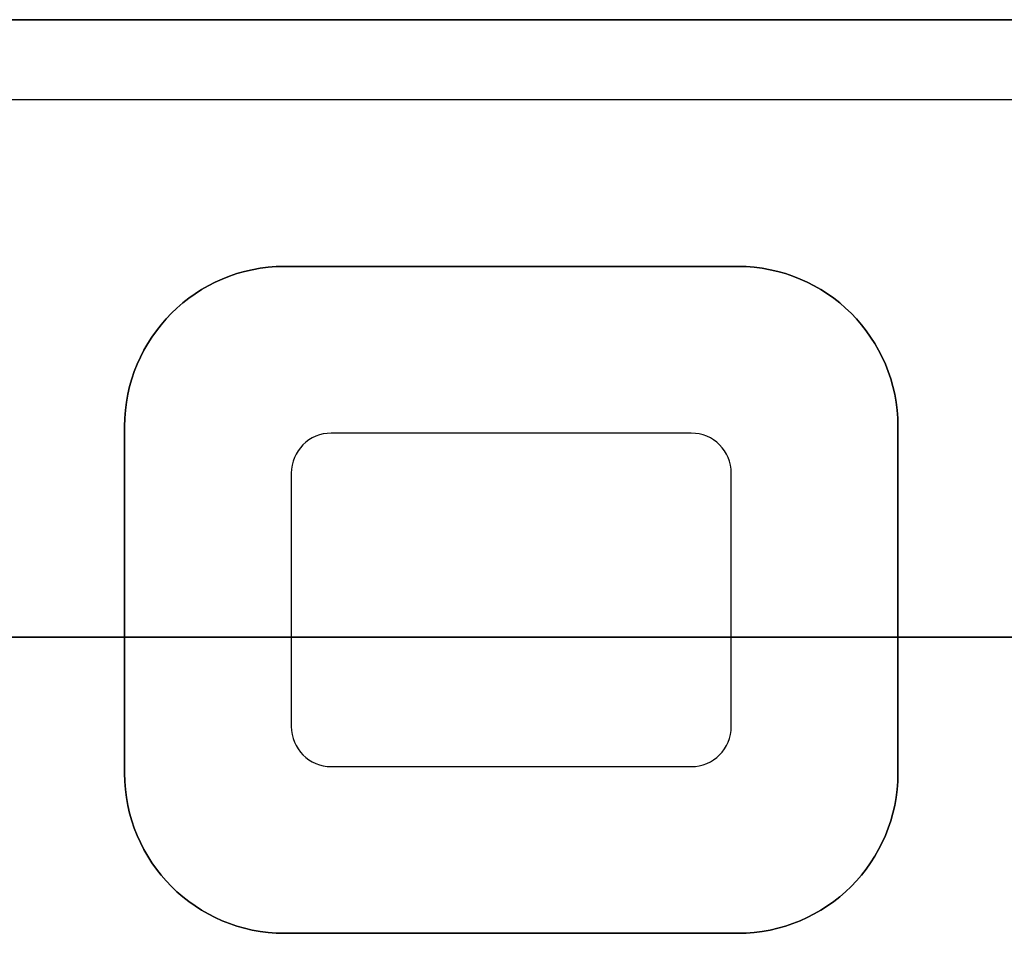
# Model space of a CAD drawing. Extents: x -4.2 to 4.1, y -6.8 to 5.8.
# Tile 181 of 214: x -0.401 to 0.337, y -3.847 to -3.162. Entities that reach past the tile are written whole.
import ezdxf

# ---------------------------------------------------------------- set-up
doc = ezdxf.new("R2010")
doc.units = 0
doc.layers.get('0').update_dxf_attribs({"linetype": 'CONTINUOUS'})

# ---------------------------------------------------------------- blocks, each defined once
blk = doc.blocks.new('*U1')
at = {"extrusion": (0, -1, 0)}
for p, q in [((0.7425, -3.162, 4.4349), (-3.0075, -3.162, 4.4349)), ((-3.0075, -3.162, 4.435), (0.7425, -3.162, 4.435)), ((-0.2025, -3.347, 4.435), (0.1375, -3.347, 4.435)), ((-0.2025, -3.347, 4.435), (-0.2025, -3.347, 4.4349)), ((0.1375, -3.347, 4.4349), (-0.2025, -3.347, 4.4349)), ((0.1375, -3.347, 4.435), (0.1375, -3.347, 4.4349)), ((-0.1675, -3.722, 4.435), (0.1025, -3.722, 4.435)), ((-0.1675, -3.722, 4.435), (-0.1675, -3.722, 4.4349)), ((-0.1675, -3.722, 4.4349), (0.1025, -3.722, 4.4349)), ((0.1025, -3.722, 4.435), (0.1025, -3.722, 4.4349))]:
    blk.add_line(p, q, dxfattribs=at)
for p, q in [((0.7425, -3.162, 4.4349), (-3.0075, -3.162, 4.4349)), ((-3.0075, -3.162, 4.435), (0.7425, -3.162, 4.435)), ((0.7425, -3.222, 4.435), (-3.0075, -3.222, 4.435)), ((0.7425, -3.222, 4.4349), (-3.0075, -3.222, 4.4349)), ((-0.2025, -3.347, 4.435), (-0.2025, -3.347, 4.4349)), ((0.1375, -3.347, 4.4349), (-0.2025, -3.347, 4.4349)), ((-0.2025, -3.347, 4.435), (0.1375, -3.347, 4.435)), ((0.1375, -3.347, 4.435), (0.1375, -3.347, 4.4349)), ((-0.3225, -3.467, 4.435), (-0.3225, -3.467, 4.4349)), ((-0.3225, -3.467, 4.4349), (-0.3225, -3.727, 4.4349)), ((-0.3225, -3.727, 4.435), (-0.3225, -3.467, 4.435)), ((0.2575, -3.467, 4.435), (0.2575, -3.467, 4.4349)), ((0.2575, -3.727, 4.4349), (0.2575, -3.467, 4.4349)), ((0.2575, -3.467, 4.435), (0.2575, -3.727, 4.435)), ((-0.1675, -3.472, 4.435), (-0.1675, -3.472, 4.4349)), ((0.1025, -3.472, 4.4349), (-0.1675, -3.472, 4.4349)), ((0.1025, -3.472, 4.435), (-0.1675, -3.472, 4.435)), ((0.1025, -3.472, 4.435), (0.1025, -3.472, 4.4349)), ((-0.1975, -3.502, 4.435), (-0.1975, -3.502, 4.4349)), ((-0.1975, -3.502, 4.4349), (-0.1975, -3.692, 4.4349)), ((-0.1975, -3.502, 4.435), (-0.1975, -3.692, 4.435)), ((0.1325, -3.502, 4.435), (0.1325, -3.502, 4.4349)), ((0.1325, -3.692, 4.4349), (0.1325, -3.502, 4.4349)), ((0.1325, -3.692, 4.435), (0.1325, -3.502, 4.435)), ((-0.1975, -3.692, 4.435), (-0.1975, -3.692, 4.4349)), ((0.1325, -3.692, 4.435), (0.1325, -3.692, 4.4349)), ((-0.3225, -3.727, 4.435), (-0.3225, -3.727, 4.4349)), ((-0.1675, -3.722, 4.435), (-0.1675, -3.722, 4.4349)), ((-0.1675, -3.722, 4.4349), (0.1025, -3.722, 4.4349)), ((-0.1675, -3.722, 4.435), (0.1025, -3.722, 4.435)), ((0.1025, -3.722, 4.435), (0.1025, -3.722, 4.4349)), ((0.2575, -3.727, 4.435), (0.2575, -3.727, 4.4349)), ((-0.2025, -3.847, 4.435), (-0.2025, -3.847, 4.4349)), ((-0.2025, -3.847, 4.4349), (0.1375, -3.847, 4.4349)), ((0.1375, -3.847, 4.435), (-0.2025, -3.847, 4.435)), ((0.1375, -3.847, 4.435), (0.1375, -3.847, 4.4349))]:
    blk.add_line(p, q)
at = {"extrusion": (0, 1, 0)}
for p, q in [((0.7425, -3.222, 4.4349), (-3.0075, -3.222, 4.4349)), ((0.7425, -3.222, 4.435), (-3.0075, -3.222, 4.435)), ((0.1025, -3.472, 4.435), (-0.1675, -3.472, 4.435)), ((-0.1675, -3.472, 4.435), (-0.1675, -3.472, 4.4349)), ((0.1025, -3.472, 4.4349), (-0.1675, -3.472, 4.4349)), ((0.1025, -3.472, 4.435), (0.1025, -3.472, 4.4349)), ((-3.5, -3.625, -0.075), (3.5, -3.625, -0.075)), ((3.5, -3.625), (-3.5, -3.625)), ((0.1375, -3.847, 4.435), (-0.2025, -3.847, 4.435)), ((-0.2025, -3.847, 4.435), (-0.2025, -3.847, 4.4349)), ((-0.2025, -3.847, 4.4349), (0.1375, -3.847, 4.4349)), ((0.1375, -3.847, 4.435), (0.1375, -3.847, 4.4349))]:
    blk.add_line(p, q, dxfattribs=at)
at = {"extrusion": (1, 0, 0)}
for p, q in [((-0.3225, -3.727, 4.435), (-0.3225, -3.467, 4.435)), ((-0.3225, -3.467, 4.435), (-0.3225, -3.467, 4.4349)), ((-0.3225, -3.467, 4.4349), (-0.3225, -3.727, 4.4349)), ((0.1325, -3.692, 4.435), (0.1325, -3.502, 4.435)), ((0.1325, -3.502, 4.435), (0.1325, -3.502, 4.4349)), ((0.1325, -3.692, 4.4349), (0.1325, -3.502, 4.4349)), ((0.1325, -3.692, 4.435), (0.1325, -3.692, 4.4349)), ((-0.3225, -3.727, 4.435), (-0.3225, -3.727, 4.4349))]:
    blk.add_line(p, q, dxfattribs=at)
at = {"extrusion": (-1, 0, 0)}
for p, q in [((0.2575, -3.467, 4.435), (0.2575, -3.727, 4.435)), ((0.2575, -3.467, 4.435), (0.2575, -3.467, 4.4349)), ((0.2575, -3.727, 4.4349), (0.2575, -3.467, 4.4349)), ((-0.1975, -3.502, 4.435), (-0.1975, -3.692, 4.435)), ((-0.1975, -3.502, 4.435), (-0.1975, -3.502, 4.4349)), ((-0.1975, -3.502, 4.4349), (-0.1975, -3.692, 4.4349)), ((-0.1975, -3.692, 4.435), (-0.1975, -3.692, 4.4349)), ((0.2575, -3.727, 4.435), (0.2575, -3.727, 4.4349))]:
    blk.add_line(p, q, dxfattribs=at)
at = {"extrusion": (0, 0, -1)}
for p, q in [((-3.5, -3.625, -0.075), (3.5, -3.625, -0.075)), ((3.5, -3.625), (-3.5, -3.625))]:
    blk.add_line(p, q, dxfattribs=at)
for centre, start, end in [((0.2025, -3.467, -4.435), 0, 90), ((-0.1375, -3.467, -4.435), 90, 180), ((0.2025, -3.727, -4.435), 270, 0), ((-0.1375, -3.727, -4.435), 180, 270)]:
    blk.add_arc(centre, 0.12, start, end, dxfattribs=at)
for centre, radius, start, end in [((-0.2025, -3.467, 4.4349), 0.12, 90, 180), ((-0.2025, -3.467, 4.4349), 0.12, 90, 180), ((-0.2025, -3.467, 4.435), 0.12, 90, 180), ((0.1375, -3.467, 4.4349), 0.12, 0, 90), ((0.1375, -3.467, 4.4349), 0.12, 0, 90), ((0.1375, -3.467, 4.435), 0.12, 0, 90), ((-0.1675, -3.502, 4.435), 0.03, 90, 180), ((-0.1675, -3.502, 4.4349), 0.03, 90, 180), ((-0.1675, -3.502, 4.4349), 0.03, 90, 180), ((-0.1675, -3.502, 4.435), 0.03, 90, 180), ((0.1025, -3.502, 4.435), 0.03, 0, 90), ((0.1025, -3.502, 4.4349), 0.03, 0, 90), ((0.1025, -3.502, 4.4349), 0.03, 0, 90), ((0.1025, -3.502, 4.435), 0.03, 0, 90), ((-0.1675, -3.692, 4.435), 0.03, 180, 270), ((-0.1675, -3.692, 4.4349), 0.03, 180, 270), ((-0.1675, -3.692, 4.4349), 0.03, 180, 270), ((-0.1675, -3.692, 4.435), 0.03, 180, 270), ((0.1025, -3.692, 4.435), 0.03, 270, 0), ((0.1025, -3.692, 4.4349), 0.03, 270, 0), ((0.1025, -3.692, 4.4349), 0.03, 270, 0), ((0.1025, -3.692, 4.435), 0.03, 270, 0), ((-0.2025, -3.727, 4.4349), 0.12, 180, 270), ((-0.2025, -3.727, 4.4349), 0.12, 180, 270), ((-0.2025, -3.727, 4.435), 0.12, 180, 270), ((0.1375, -3.727, 4.4349), 0.12, 270, 0), ((0.1375, -3.727, 4.4349), 0.12, 270, 0), ((0.1375, -3.727, 4.435), 0.12, 270, 0)]:
    blk.add_arc(centre, radius, start, end)

msp = doc.modelspace()

# ---------------------------------------------------------------- block references
msp.add_blockref('*U1', (0, 0))

doc.saveas('drawing.dxf')
